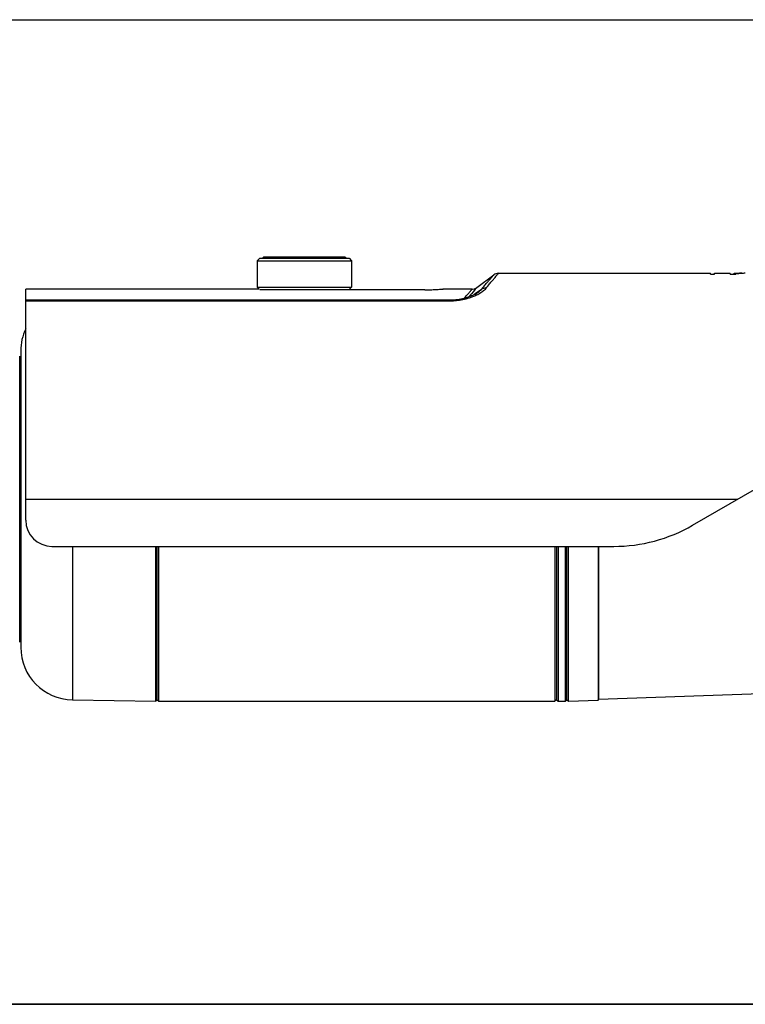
# Model space of a CAD drawing. Header units: metres. Extents: x 10441 to 19716, y -6570 to 1447.
# Tile 133 of 136: x 19148 to 19192, y -3260 to -3200. Entities that reach past the tile are written whole.
import ezdxf

# ---------------------------------------------------------------- set-up
doc = ezdxf.new("R2010")
doc.units = ezdxf.units.M
doc.header["$MEASUREMENT"] = 0
doc.layers.add('EB_CCTV', color=4, linetype='Continuous', lineweight=5)
doc.layers.add('EB_opis', color=7, linetype='Continuous')

# ---------------------------------------------------------------- blocks, each defined once
blk = doc.blocks.new('opis tabela 55324266')
at = {"layer": 'EB_opis', "linetype": 'Continuous'}
for p, q in [((-89925443.81938367, -54747727.18812495), (-89925323.81938367, -54747727.18812495)), ((-89925323.81938367, -54747787.18812495), (-89925443.81938367, -54747787.18812495))]:
    blk.add_line(p, q, dxfattribs=at)
blk = doc.blocks.new('kamera zewnetrzna')
at = {"layer": 'EB_CCTV', "color": 0, "linetype": 'Continuous', "lineweight": 30}
for p, q in [((3053.526547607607, 1183.522776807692), (3053.526547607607, 1183.472776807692)), ((3053.526547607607, 1183.522776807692), (3053.706547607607, 1183.522776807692)), ((3053.531547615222, 1183.527776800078), (3053.52654761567, 1183.52277679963)), ((3053.531547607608, 1183.527776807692), (3053.701547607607, 1183.527776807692)), ((3053.539547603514, 1183.530776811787), (3053.536547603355, 1183.527776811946)), ((3053.539547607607, 1183.530776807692), (3053.693547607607, 1183.530776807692)), ((3053.693547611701, 1183.530776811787), (3053.69654761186, 1183.527776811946)), ((3053.701547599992, 1183.527776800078), (3053.706547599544, 1183.52277679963)), ((3053.706547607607, 1183.522776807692), (3053.706547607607, 1183.472776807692)), ((3053.945142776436, 1183.472140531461), (3053.977142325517, 1183.496140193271)), ((3053.986041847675, 1183.499140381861), (3054.38987774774, 1183.499140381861)), ((3054.38987774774, 1183.497588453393), (3054.38987774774, 1183.499140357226)), ((3054.38987774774, 1183.497588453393), (3054.397324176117, 1183.497588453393)), ((3054.397324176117, 1183.499140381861), (3054.427109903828, 1183.499140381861)), ((3054.397324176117, 1183.497588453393), (3054.397324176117, 1183.499140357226)), ((3054.427109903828, 1183.497588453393), (3054.427109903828, 1183.499140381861)), ((3054.427109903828, 1183.497588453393), (3054.438279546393, 1183.497588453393)), ((3054.434556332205, 1183.499140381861), (3054.438279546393, 1183.499140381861)), ((3054.434556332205, 1183.497588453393), (3054.434556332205, 1183.499140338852)), ((3053.530184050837, 1183.469140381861), (3053.086020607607, 1183.469140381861)), ((3053.086020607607, 1183.029140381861), (3053.086020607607, 1183.469134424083)), ((3053.526547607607, 1183.472776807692), (3053.706547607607, 1183.472776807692)), ((3053.530184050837, 1183.469140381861), (3053.526547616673, 1183.472776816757)), ((3053.846020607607, 1183.467776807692), (3053.531547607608, 1183.467776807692)), ((3053.701547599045, 1183.467776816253), (3053.706547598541, 1183.472776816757)), ((3053.879888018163, 1183.469053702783), (3053.881020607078, 1183.469140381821)), ((3053.936048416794, 1183.469140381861), (3053.881018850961, 1183.469140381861)), ((3053.953481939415, 1183.468618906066), (3053.940550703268, 1183.459289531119)), ((3053.946969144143, 1183.462949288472), (3053.947002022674, 1183.462972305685)), ((3053.086020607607, 1183.44845714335), (3053.891020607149, 1183.44845714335)), ((3053.086020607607, 1183.446625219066), (3053.891020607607, 1183.446625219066)), ((3053.891020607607, 1183.446625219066), (3053.891020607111, 1183.448457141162)), ((3053.076547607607, 1183.351332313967), (3053.076547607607, 1182.786948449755)), ((3053.074547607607, 1182.796996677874), (3053.074547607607, 1183.341284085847)), ((3054.355635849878, 1183.019332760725), (3054.906020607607, 1183.337097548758)), ((3053.075547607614, 1182.813872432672), (3053.075547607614, 1183.324408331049)), ((3053.086020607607, 1183.069140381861), (3054.441905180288, 1183.069140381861)), ((3053.136020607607, 1182.979140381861), (3054.205635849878, 1182.979140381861)), ((3053.174802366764, 1182.979140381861), (3053.174802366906, 1182.686963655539)), ((3053.333548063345, 1182.6841927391), (3053.333547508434, 1182.979140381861)), ((3053.336547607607, 1182.687140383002), (3053.336547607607, 1182.979140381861)), ((3053.339547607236, 1182.684140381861), (3053.339547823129, 1182.979140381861)), ((3054.093547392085, 1182.979140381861), (3054.093547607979, 1182.684140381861)), ((3054.096547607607, 1182.979140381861), (3054.096547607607, 1182.687143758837)), ((3054.099547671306, 1182.979140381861), (3054.099547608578, 1182.684140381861)), ((3054.113547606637, 1182.684140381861), (3054.113547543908, 1182.979140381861)), ((3054.116547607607, 1182.68714038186), (3054.116547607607, 1182.979140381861)), ((3054.119545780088, 1182.684245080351), (3054.119545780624, 1182.979140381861)), ((3054.175611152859, 1182.979140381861), (3054.175611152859, 1182.68620292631)), ((3054.176547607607, 1182.979140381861), (3054.176547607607, 1182.688211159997)), ((3054.176547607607, 1182.688211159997), (3054.485611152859, 1182.699003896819)), ((3053.174802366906, 1182.686963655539), (3053.333548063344, 1182.6841927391)), ((3053.336547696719, 1182.687140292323), (3053.333548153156, 1182.684192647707)), ((3053.336547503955, 1182.687140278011), (3053.339547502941, 1182.684140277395)), ((3053.339547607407, 1182.684140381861), (3054.093547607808, 1182.684140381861)), ((3054.09654771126, 1182.687140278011), (3054.093547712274, 1182.684140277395)), ((3054.09654763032, 1182.687140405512), (3054.09954763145, 1182.684140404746)), ((3054.099547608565, 1182.684140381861), (3054.113547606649, 1182.684140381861)), ((3054.116547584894, 1182.687140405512), (3054.113547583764, 1182.684140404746)), ((3054.11654762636, 1182.687140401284), (3054.119545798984, 1182.684245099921)), ((3054.119545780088, 1182.684245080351), (3054.175611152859, 1182.68620292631)), ((3054.175611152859, 1182.68620292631), (3054.176547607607, 1182.688211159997))]:
    blk.add_line(p, q, dxfattribs=at)
for points in [[(3053.891020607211, 1183.448457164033), (3053.898717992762, 1183.44869284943), (3053.911089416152, 1183.450042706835), (3053.923339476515, 1183.452683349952), (3053.934204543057, 1183.456295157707), (3053.942714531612, 1183.460310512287), (3053.947001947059, 1183.462972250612)], [(3053.936142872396, 1183.469140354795), (3053.936641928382, 1183.469148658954), (3053.94070754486, 1183.469851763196), (3053.944427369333, 1183.471635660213), (3053.945142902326, 1183.472140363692)]]:
    blk.add_lwpolyline(points, dxfattribs=at)
for centre, radius, start, end in [((3053.986142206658, 1183.484140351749), 0.015000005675, 90.00013195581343, 126.8698976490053), ((3054.447404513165, 1183.390908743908), 0.108232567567, 94.87522776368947, 96.81760174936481), ((3054.447372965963, 1183.391348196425), 0.107792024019, 90.00825952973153, 94.8783714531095), ((3054.456237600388, 1183.394947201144), 0.104200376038, 94.86668032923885, 99.9239895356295), ((3054.447366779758, 1183.39231804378), 0.106822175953, 87.57016143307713, 90.00501644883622), ((3054.456055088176, 1183.397206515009), 0.101933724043, 89.99669567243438, 94.87220021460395), ((3057.290549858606, 1180.588951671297), 4.416392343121, 139.334397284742, 139.5358870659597), ((3053.890995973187, 1183.58219487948), 0.135569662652, 270.0104112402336, 272.1273005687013), ((3053.907748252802, 1183.534602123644), 0.084988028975, 295.9032273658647, 298.7926067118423), ((3053.176547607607, 1183.351332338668), 0.1, 154.9489824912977, 180.0000010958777), ((3053.076547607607, 1183.326140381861), 0.002, 180.0000016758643, 240.0000002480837), ((3053.074547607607, 1183.322676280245), 0.002, 359.9999990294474, 59.99999975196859), ((3053.136020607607, 1183.029140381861), 0.05, 180, 270), ((3054.205635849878, 1183.279140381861), 0.3, 270, 300.0000000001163), ((3053.076547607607, 1182.812140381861), 0.002, 119.9999997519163, 179.9999983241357), ((3053.074547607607, 1182.815604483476), 0.002, 300.0000002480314, 9.70552622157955e-07), ((3053.176547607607, 1182.786948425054), 0.1, 179.9999989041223, 268.9999999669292)]:
    blk.add_arc(centre, radius, start, end, dxfattribs=at)
for points, start_tangent, end_tangent in [([(3053.953481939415, 1183.468618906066), (3053.960298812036, 1183.476605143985), (3053.965359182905, 1183.482502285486), (3053.969249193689, 1183.487013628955), (3053.972325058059, 1183.490573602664), (3053.974683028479, 1183.493304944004), (3053.976266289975, 1183.495134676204), (3053.977051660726, 1183.496036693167), (3053.977051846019, 1183.49603690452)], (0.6483928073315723, 0.7613059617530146), (0.754039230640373, -0.6568293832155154)), ([(3053.962535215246, 1183.470773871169), (3053.969335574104, 1183.479002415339), (3053.974387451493, 1183.485082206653), (3053.978270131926, 1183.489733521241), (3053.980958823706, 1183.492948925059)], (0.6361033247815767, 0.7716038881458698), (0.6414516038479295, 0.7671635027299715)), ([(3053.980958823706, 1183.492948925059), (3053.981338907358, 1183.49340352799), (3053.98369140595, 1183.496219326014), (3053.985270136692, 1183.49810491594), (3053.986052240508, 1183.499033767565), (3053.98605242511, 1183.499033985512)], (0.6414516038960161, 0.7671635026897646), (0.7648869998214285, -0.6441644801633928)), ([(3053.846020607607, 1183.467776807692), (3053.855259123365, 1183.467871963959), (3053.863769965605, 1183.468127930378), (3053.871034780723, 1183.468473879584), (3053.876497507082, 1183.468811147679), (3053.879882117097, 1183.4690532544), (3053.881020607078, 1183.469140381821)], (1, 0), (-0.003601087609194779, -0.9999935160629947)), ([(3053.921128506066, 1183.452207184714), (3053.922054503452, 1183.453257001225), (3053.924554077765, 1183.456086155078), (3053.927024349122, 1183.458876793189), (3053.929397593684, 1183.461554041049), (3053.93159678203, 1183.464030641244), (3053.933544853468, 1183.466222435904), (3053.935074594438, 1183.467941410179), (3053.935971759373, 1183.468948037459), (3053.936090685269, 1183.469081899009), (3053.936122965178, 1183.469118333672)], (0.6613249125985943, 0.7500995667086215), (-0.7732149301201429, 0.6341440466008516)), ([(3053.940602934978, 1183.466863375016), (3053.942548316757, 1183.469126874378), (3053.944076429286, 1183.470902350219), (3053.94497222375, 1183.471941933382), (3053.945090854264, 1183.472080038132), (3053.945123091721, 1183.47211766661)], (0.6516756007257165, 0.7584977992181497), (-0.7520112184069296, 0.6591503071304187)), ([(3053.94700201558, 1183.462972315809), (3053.947496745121, 1183.463323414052), (3053.95065656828, 1183.465818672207), (3053.953481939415, 1183.468618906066)], (0.8189735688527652, 0.5738312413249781), (0.6571708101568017, 0.7537416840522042)), ([(3053.948681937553, 1183.460121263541), (3053.952473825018, 1183.462355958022), (3053.956141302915, 1183.464869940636), (3053.959542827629, 1183.467662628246), (3053.962535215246, 1183.470773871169)], (0.8761255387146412, 0.482083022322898), (0.635928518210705, 0.7717479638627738)), ([(3053.962535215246, 1183.470773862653), (3053.959297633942, 1183.470765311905), (3053.956227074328, 1183.470034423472), (3053.953481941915, 1183.468618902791)], (-0.9941138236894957, 0.1083406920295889), (-0.8248701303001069, -0.5653222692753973)), ([(3053.89602830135, 1183.446718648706), (3053.900568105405, 1183.44696011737), (3053.90462836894, 1183.447300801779), (3053.908259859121, 1183.447706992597), (3053.911647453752, 1183.448175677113), (3053.914989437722, 1183.448727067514), (3053.918309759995, 1183.449365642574), (3053.921541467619, 1183.450074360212), (3053.924688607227, 1183.450848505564), (3053.927792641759, 1183.451695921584), (3053.930928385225, 1183.452640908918), (3053.934172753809, 1183.453719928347), (3053.937581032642, 1183.454976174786), (3053.941159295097, 1183.456445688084), (3053.94487548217, 1183.458152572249)], (0.9993176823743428, 0.03693466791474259), (0.8993135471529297, 0.4373044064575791))]:
    blk.add_spline(points, degree=3, dxfattribs=dict(at, start_tangent=start_tangent, end_tangent=end_tangent))

msp = doc.modelspace()

# ---------------------------------------------------------------- block references
at = {"layer": 'EB_CCTV', "color": 140, "lineweight": 5, "xscale": 31.99999999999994, "yscale": 31.99999999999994, "zscale": 31.99999999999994}
msp.add_blockref('kamera zewnetrzna', (-78550.28533629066, -41087.70891702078), dxfattribs=at)
at = {"layer": 'EB_opis', "linetype": 'Continuous'}
for p in [(89944539.74288899, 54744526.90694945), (89944539.74288899, 54744466.90694945)]:
    msp.add_blockref('opis tabela 55324266', p, dxfattribs=at)

doc.saveas('drawing.dxf')
